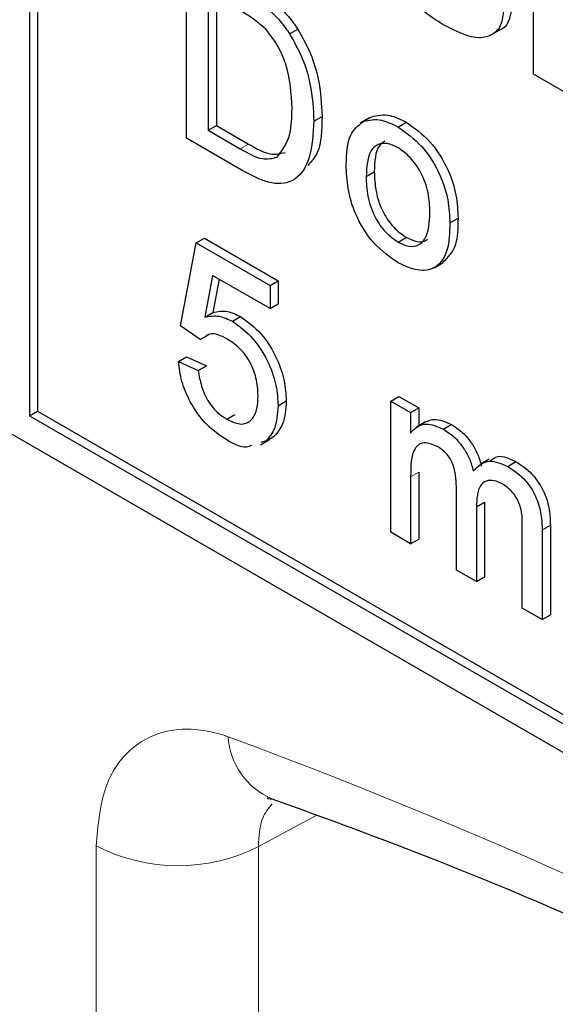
# Paper-space layout 'Blatt4' of a CAD drawing. Header units: millimetres. Extents: x 5 to 418, y 2 to 292.
# Tile 12 of 65: x 118.7 to 119.85, y 148.7 to 150.83. Entities that reach past the tile are written whole.
import ezdxf

# ---------------------------------------------------------------- set-up
doc = ezdxf.new("R2010")
doc.units = ezdxf.units.MM

psp = doc.layouts.new('Blatt4')

# ---------------------------------------------------------------- linework, layer by layer
at = {"color": 7, "linetype": 'Continuous', "lineweight": 25}
for p, q in [((118.7182, 151.9959), (118.7182, 149.9749)), ((118.7358, 151.9857), (118.7358, 149.9851)), ((116.4554, 151.2199), (125.2943, 146.1173)), ((119.8078, 150.7135), (119.8078, 151.1626)), ((119.0574, 150.5751), (119.0574, 150.963)), ((119.1048, 150.8909), (119.1048, 150.5925)), ((119.1225, 150.8807), (119.1225, 150.6027)), ((119.2805, 150.8009), (119.2982, 150.8111)), ((119.7148, 150.7978), (119.7347, 150.8093)), ((119.8826, 150.6703), (119.8078, 150.7135)), ((119.333, 150.6121), (119.3507, 150.6223)), ((119.4523, 150.6192), (119.4324, 150.6077)), ((119.4397, 150.6117), (119.4574, 150.6219)), ((119.1048, 150.5925), (119.1225, 150.6027)), ((119.1225, 150.6027), (119.1917, 150.5628)), ((119.5149, 150.5995), (119.5326, 150.6097)), ((119.1777, 150.5057), (119.0574, 150.5751)), ((119.1048, 150.5925), (119.174, 150.5526)), ((119.4458, 150.4928), (119.4635, 150.503)), ((119.6267, 150.3922), (119.6444, 150.4024)), ((119.0445, 150.1699), (119.079, 150.3489)), ((119.079, 150.3489), (119.0966, 150.3591)), ((119.079, 150.3489), (119.2383, 150.2569)), ((119.0966, 150.3591), (119.256, 150.2671)), ((119.5149, 150.3508), (119.5326, 150.361)), ((119.5925, 150.2952), (119.6124, 150.3067)), ((119.1142, 150.2788), (119.0971, 150.1882)), ((119.2383, 150.2072), (119.1142, 150.2788)), ((119.1284, 150.2706), (119.1147, 150.1984)), ((119.2383, 150.2569), (119.256, 150.2671)), ((119.2383, 150.2569), (119.2383, 150.2072)), ((119.256, 150.2671), (119.256, 150.2174)), ((119.2383, 150.2072), (119.256, 150.2174)), ((119.0971, 150.1882), (119.1147, 150.1984)), ((119.1569, 150.1795), (119.1746, 150.1897)), ((119.0876, 150.14), (119.0445, 150.1699)), ((119.0876, 150.14), (119.1053, 150.1502)), ((119.0402, 150.0928), (119.0579, 150.103)), ((119.0402, 150.0928), (119.0833, 150.0729)), ((119.0579, 150.103), (119.1009, 150.0831)), ((119.0833, 150.0729), (119.1009, 150.0831)), ((119.2555, 149.9971), (119.2732, 150.0073)), ((119.4989, 150.007), (119.5166, 150.0172)), ((119.4989, 149.7236), (119.4989, 150.007)), ((119.4989, 150.007), (119.542, 149.9821)), ((119.5166, 150.0172), (119.5597, 149.9923)), ((118.7182, 149.9749), (118.7358, 149.9851)), ((118.7358, 149.9851), (125.3119, 146.1888)), ((119.542, 149.9821), (119.5597, 149.9923)), ((119.542, 149.9821), (119.542, 149.9379)), ((119.5597, 149.9923), (119.5597, 149.9535)), ((118.7182, 149.9749), (125.2943, 146.1786)), ((119.1448, 149.9677), (119.1625, 149.9779)), ((119.5743, 149.9619), (119.5544, 149.9505)), ((119.6121, 149.9466), (119.6298, 149.9568)), ((119.2176, 149.9122), (119.2374, 149.9237)), ((119.2298, 149.921), (119.218, 149.9173)), ((119.2298, 149.921), (119.2475, 149.9312)), ((119.7119, 149.8815), (119.692, 149.87)), ((119.7518, 149.866), (119.7694, 149.8762)), ((119.5597, 149.8533), (119.5597, 149.7089)), ((119.542, 149.8431), (119.542, 149.6987)), ((119.641, 149.6415), (119.641, 149.8223)), ((119.6841, 149.7783), (119.7018, 149.7886)), ((119.7018, 149.7886), (119.7018, 149.6269)), ((119.6841, 149.7783), (119.6841, 149.6167)), ((119.542, 149.6987), (119.4989, 149.7236)), ((119.7831, 149.5595), (119.7831, 149.7348)), ((119.8262, 149.7282), (119.8262, 149.5346)), ((119.8439, 149.7385), (119.8439, 149.5448)), ((119.542, 149.6987), (119.5597, 149.7089)), ((119.6841, 149.6167), (119.641, 149.6415)), ((119.6841, 149.6167), (119.7018, 149.6269)), ((119.8262, 149.5346), (119.7831, 149.5595)), ((119.8262, 149.5346), (119.8439, 149.5448))]:
    psp.add_line(p, q, dxfattribs=at)
at = {"color": 7, "linetype": 'Continuous', "lineweight": 18}
for p, q in [((119.174, 150.5526), (119.1917, 150.5628)), ((119.542, 149.8431), (119.5597, 149.8533)), ((119.8262, 149.7282), (119.8439, 149.7385)), ((119.3382, 149.1115), (119.2131, 149.0438)), ((118.8626, 145.8356), (118.8626, 149.0456)), ((119.2131, 149.0438), (119.2131, 145.8339))]:
    psp.add_line(p, q, dxfattribs=at)
for centre, radius, start, end in [((114.9991, 138.0654), 11.9587, 50.30384, 69.70154), ((119.3037, 149.2911), 0.1563, 183.5375, 246.7046), ((119.0396, 149.3878), 0.3852, 242.6565, 296.7662)]:
    psp.add_arc(centre, radius, start, end, dxfattribs=at)
at = {"color": 7, "linetype": 'Continuous', "lineweight": 25}
for points, knots in [([(119.6143, 150.8195), (119.5978, 150.8299), (119.5647, 150.8508), (119.5217, 150.8977), (119.4915, 150.9513), (119.483, 150.9847), (119.4788, 151.0014)], [0, 0, 0, 0, 0.280651, 0.560003, 0.779956, 1, 1, 1, 1]), ([(119.2284, 150.8115), (119.2182, 150.8203), (119.1999, 150.836), (119.1812, 150.8468), (119.1729, 150.8516)], [0, 0, 0, 0, 0.5592546, 1, 1, 1, 1]), ([(119.2316, 150.8568), (119.2416, 150.8478), (119.2593, 150.8317), (119.274, 150.8103), (119.2805, 150.8009)], [0, 0, 0, 0, 0.559847, 1, 1, 1, 1]), ([(119.2493, 150.867), (119.2593, 150.858), (119.277, 150.8419), (119.2917, 150.8205), (119.2982, 150.8111)], [0, 0, 0, 0, 0.559847, 1, 1, 1, 1]), ([(119.743, 150.8538), (119.7418, 150.8417), (119.7392, 150.8174), (119.7188, 150.7973), (119.6792, 150.7867), (119.6411, 150.806), (119.6143, 150.8195)], [0, 0, 0, 0, 0.186725, 0.373655, 0.5608, 1, 1, 1, 1]), ([(119.7607, 150.864), (119.7593, 150.8522), (119.7565, 150.8285), (119.7441, 150.8119), (119.7349, 150.8095), (119.7346, 150.8094)], [0, 0, 0, 0, 0.493022, 0.986586, 1, 1, 1, 1]), ([(119.2857, 150.6403), (119.2841, 150.6719), (119.282, 150.716), (119.2552, 150.7778), (119.2373, 150.8003), (119.2284, 150.8115)], [0, 0, 0, 0, 0.55915, 0.78004, 1, 1, 1, 1]), ([(119.2982, 150.8111), (119.308, 150.7936), (119.3278, 150.7585), (119.3469, 150.6921), (119.3493, 150.6488), (119.3507, 150.6223)], [0, 0, 0, 0, 0.279769, 0.5599289, 1, 1, 1, 1]), ([(119.2805, 150.8009), (119.2904, 150.7834), (119.3101, 150.7483), (119.3293, 150.6819), (119.3316, 150.6386), (119.333, 150.6121)], [0, 0, 0, 0, 0.279769, 0.5599289, 1, 1, 1, 1]), ([(119.2534, 150.5342), (119.2646, 150.5492), (119.2847, 150.5761), (119.2854, 150.6206), (119.2857, 150.6403)], [0, 0, 0, 0, 0.5574522, 1, 1, 1, 1]), ([(119.3507, 150.6223), (119.3502, 150.5934), (119.3493, 150.5489), (119.3276, 150.5249), (119.32, 150.5165)], [0, 0, 0, 0, 0.648204, 1, 1, 1, 1]), ([(119.4397, 150.6117), (119.4525, 150.6145), (119.4752, 150.6196), (119.5027, 150.6056), (119.5149, 150.5995)], [0, 0, 0, 0, 0.559033, 1, 1, 1, 1]), ([(119.4574, 150.6219), (119.4701, 150.6247), (119.4929, 150.6298), (119.5204, 150.6158), (119.5326, 150.6097)], [0, 0, 0, 0, 0.559033, 1, 1, 1, 1]), ([(119.333, 150.6121), (119.3313, 150.5847), (119.328, 150.5302), (119.2938, 150.477), (119.2357, 150.4749), (119.1971, 150.4954), (119.1777, 150.5057)], [0, 0, 0, 0, 0.28084, 0.559952, 0.779068, 1, 1, 1, 1]), ([(119.4028, 150.5175), (119.4037, 150.5413), (119.4055, 150.5837), (119.4293, 150.6031), (119.4397, 150.6117)], [0, 0, 0, 0, 0.560963, 1, 1, 1, 1]), ([(119.5149, 150.5995), (119.5325, 150.587), (119.5678, 150.5622), (119.6062, 150.5003), (119.6245, 150.4413), (119.626, 150.4086), (119.6267, 150.3922)], [0, 0, 0, 0, 0.279556, 0.5586, 0.778991, 1, 1, 1, 1]), ([(119.5326, 150.6097), (119.5502, 150.5972), (119.5855, 150.5724), (119.6238, 150.5105), (119.6422, 150.4515), (119.6436, 150.4188), (119.6444, 150.4024)], [0, 0, 0, 0, 0.279556, 0.5586, 0.778991, 1, 1, 1, 1]), ([(119.1917, 150.5628), (119.208, 150.5534), (119.237, 150.5366), (119.2607, 150.542), (119.271, 150.5444)], [0, 0, 0, 0, 0.561861, 1, 1, 1, 1]), ([(119.5149, 150.5547), (119.507, 150.5585), (119.4912, 150.566), (119.4706, 150.5631), (119.4489, 150.5442), (119.4471, 150.514), (119.4458, 150.4928)], [0, 0, 0, 0, 0.187137, 0.374025, 0.561097, 1, 1, 1, 1]), ([(119.4863, 150.5691), (119.4821, 150.5661), (119.4654, 150.5541), (119.4643, 150.5248), (119.4635, 150.503)], [0, 0, 0, 0, 0.254643, 1, 1, 1, 1]), ([(119.5836, 150.4147), (119.5831, 150.4285), (119.5821, 150.456), (119.5669, 150.4991), (119.5424, 150.5353), (119.5241, 150.5482), (119.5149, 150.5547)], [0, 0, 0, 0, 0.281064, 0.560316, 0.780174, 1, 1, 1, 1]), ([(119.174, 150.5526), (119.1903, 150.5432), (119.2194, 150.5264), (119.243, 150.5318), (119.2534, 150.5342)], [0, 0, 0, 0, 0.561861, 1, 1, 1, 1]), ([(119.5149, 150.3061), (119.4969, 150.3187), (119.4609, 150.3438), (119.4218, 150.4076), (119.4048, 150.4675), (119.4035, 150.5008), (119.4028, 150.5175)], [0, 0, 0, 0, 0.279616, 0.558371, 0.778858, 1, 1, 1, 1]), ([(119.4458, 150.4928), (119.4464, 150.4788), (119.4474, 150.4509), (119.4619, 150.4071), (119.4869, 150.3704), (119.5056, 150.3574), (119.5149, 150.3508)], [0, 0, 0, 0, 0.281129, 0.560384, 0.780159, 1, 1, 1, 1]), ([(119.4635, 150.503), (119.464, 150.489), (119.4651, 150.4611), (119.4796, 150.4173), (119.5046, 150.3806), (119.5232, 150.3676), (119.5326, 150.361)], [0, 0, 0, 0, 0.281129, 0.560384, 0.780159, 1, 1, 1, 1]), ([(119.5149, 150.3508), (119.5228, 150.347), (119.5388, 150.3395), (119.5593, 150.343), (119.5809, 150.3626), (119.5825, 150.3932), (119.5836, 150.4147)], [0, 0, 0, 0, 0.187044, 0.373945, 0.560983, 1, 1, 1, 1]), ([(119.6267, 150.3922), (119.6261, 150.3714), (119.6249, 150.33), (119.5987, 150.2921), (119.5577, 150.2863), (119.5292, 150.2995), (119.5149, 150.3061)], [0, 0, 0, 0, 0.281033, 0.559513, 0.779602, 1, 1, 1, 1]), ([(119.6444, 150.4024), (119.6441, 150.381), (119.6436, 150.3394), (119.6223, 150.3178), (119.6119, 150.3073)], [0, 0, 0, 0, 0.512915, 1, 1, 1, 1]), ([(119.5326, 150.361), (119.5404, 150.3574), (119.5561, 150.3502), (119.5721, 150.3509), (119.5775, 150.3562), (119.5782, 150.3569)], [0, 0, 0, 0, 0.465388, 0.930416, 1, 1, 1, 1]), ([(119.0971, 150.1882), (119.1073, 150.1904), (119.1255, 150.1943), (119.1473, 150.1841), (119.1569, 150.1795)], [0, 0, 0, 0, 0.559939, 1, 1, 1, 1]), ([(119.1147, 150.1984), (119.1249, 150.2006), (119.1431, 150.2045), (119.165, 150.1943), (119.1746, 150.1897)], [0, 0, 0, 0, 0.559939, 1, 1, 1, 1]), ([(119.1569, 150.1795), (119.1723, 150.1684), (119.2031, 150.146), (119.2356, 150.0917), (119.2532, 150.0403), (119.2547, 150.0115), (119.2555, 149.9971)], [0, 0, 0, 0, 0.27917, 0.558797, 0.779169, 1, 1, 1, 1]), ([(119.1746, 150.1897), (119.19, 150.1786), (119.2208, 150.1562), (119.2533, 150.1019), (119.2708, 150.0505), (119.2724, 150.0217), (119.2732, 150.0073)], [0, 0, 0, 0, 0.27917, 0.558797, 0.779169, 1, 1, 1, 1]), ([(119.145, 150.1417), (119.1387, 150.1449), (119.1261, 150.1514), (119.1086, 150.1539), (119.101, 150.1482), (119.0975, 150.1456)], [0, 0, 0, 0, 0.3535981, 0.7063287, 1, 1, 1, 1]), ([(119.2125, 150.019), (119.2118, 150.0316), (119.2104, 150.0566), (119.1945, 150.0962), (119.1699, 150.1256), (119.1533, 150.1363), (119.145, 150.1417)], [0, 0, 0, 0, 0.280653, 0.559595, 0.77929, 1, 1, 1, 1]), ([(119.1446, 149.9231), (119.1299, 149.933), (119.1005, 149.9527), (119.0661, 150.0011), (119.0457, 150.0502), (119.042, 150.0786), (119.0402, 150.0928)], [0, 0, 0, 0, 0.2800699, 0.5592489, 0.7794323, 1, 1, 1, 1]), ([(119.0833, 150.0729), (119.0851, 150.0618), (119.0886, 150.0395), (119.1031, 150.0066), (119.1238, 149.9816), (119.1378, 149.9724), (119.1448, 149.9677)], [0, 0, 0, 0, 0.280714, 0.559926, 0.779622, 1, 1, 1, 1]), ([(119.1448, 149.9677), (119.1559, 149.9627), (119.1779, 149.9526), (119.2006, 149.9659), (119.2111, 149.9901), (119.212, 150.0094), (119.2125, 150.019)], [0, 0, 0, 0, 0.279539, 0.558252, 0.778884, 1, 1, 1, 1]), ([(119.2732, 150.0073), (119.272, 149.9895), (119.2699, 149.9579), (119.2543, 149.9394), (119.2475, 149.9312)], [0, 0, 0, 0, 0.559726, 1, 1, 1, 1]), ([(119.2555, 149.9971), (119.2543, 149.9793), (119.2522, 149.9477), (119.2367, 149.9292), (119.2298, 149.921)], [0, 0, 0, 0, 0.559726, 1, 1, 1, 1]), ([(119.5743, 149.9619), (119.5804, 149.9646), (119.596, 149.9716), (119.6169, 149.9624), (119.6298, 149.9568)], [0, 0, 0, 0, 0.388652, 1, 1, 1, 1]), ([(119.542, 149.9379), (119.5465, 149.943), (119.5555, 149.9531), (119.5787, 149.9608), (119.5994, 149.952), (119.6121, 149.9466)], [0, 0, 0, 0, 0.28095, 0.561784, 1, 1, 1, 1]), ([(119.6121, 149.9466), (119.6201, 149.9414), (119.6362, 149.931), (119.6565, 149.9068), (119.6706, 149.8808), (119.6751, 149.8645), (119.6773, 149.8564)], [0, 0, 0, 0, 0.280176, 0.559511, 0.779663, 1, 1, 1, 1]), ([(119.6298, 149.9568), (119.6378, 149.9516), (119.6539, 149.9412), (119.6742, 149.917), (119.6882, 149.891), (119.6928, 149.8747), (119.695, 149.8666)], [0, 0, 0, 0, 0.280176, 0.559511, 0.779663, 1, 1, 1, 1]), ([(119.1987, 149.9112), (119.1949, 149.9096), (119.1801, 149.9032), (119.1597, 149.9147), (119.1446, 149.9231)], [0, 0, 0, 0, 0.258464, 1, 1, 1, 1]), ([(119.5997, 149.909), (119.5899, 149.913), (119.5751, 149.9191), (119.5593, 149.914), (119.5426, 149.8953), (119.5423, 149.8662), (119.542, 149.8431)], [0, 0, 0, 0, 0.249225, 0.3748617, 0.5005555, 1, 1, 1, 1]), ([(119.641, 149.8223), (119.6403, 149.8382), (119.6395, 149.8582), (119.6275, 149.8833), (119.6162, 149.8981), (119.6063, 149.9046), (119.5997, 149.909)], [0, 0, 0, 0, 0.498516, 0.624134, 0.749636, 1, 1, 1, 1]), ([(119.6773, 149.8564), (119.688, 149.8665), (119.7071, 149.8847), (119.7381, 149.8717), (119.7518, 149.866)], [0, 0, 0, 0, 0.560019, 1, 1, 1, 1]), ([(119.7141, 149.8776), (119.7193, 149.8819), (119.7332, 149.8932), (119.7555, 149.8828), (119.7694, 149.8762)], [0, 0, 0, 0, 0.372522, 1, 1, 1, 1]), ([(119.7694, 149.8762), (119.7814, 149.8683), (119.8052, 149.8526), (119.8323, 149.811), (119.8427, 149.7713), (119.8435, 149.7494), (119.8439, 149.7385)], [0, 0, 0, 0, 0.280317, 0.558226, 0.778715, 1, 1, 1, 1]), ([(119.7518, 149.866), (119.7637, 149.8581), (119.7875, 149.8424), (119.8147, 149.8008), (119.825, 149.7611), (119.8258, 149.7392), (119.8262, 149.7282)], [0, 0, 0, 0, 0.280317, 0.558226, 0.778715, 1, 1, 1, 1]), ([(119.7414, 149.8272), (119.7349, 149.8304), (119.722, 149.8367), (119.7048, 149.8354), (119.6862, 149.8209), (119.6849, 149.7959), (119.6841, 149.7783)], [0, 0, 0, 0, 0.187283, 0.374334, 0.56118, 1, 1, 1, 1]), ([(119.7831, 149.7348), (119.7834, 149.7514), (119.7838, 149.7723), (119.7705, 149.7989), (119.7589, 149.8149), (119.7484, 149.8223), (119.7414, 149.8272)], [0, 0, 0, 0, 0.4990428, 0.6245681, 0.7503081, 1, 1, 1, 1]), ([(119.2331, 149.15), (119.2331, 149.15), (119.2282, 149.1487), (119.2365, 149.1474), (119.2447, 149.1462)], [0, 0, 0, 0, 0.0061916, 1, 1, 1, 1]), ([(119.242, 149.1475), (119.3609, 149.1042), (119.7067, 148.9782), (120.2877, 148.7175), (120.9834, 148.3448), (121.6803, 147.9065), (122.2387, 147.5064), (122.5625, 147.2495), (122.6573, 147.1743)], [0, 0, 0, 0, 0.106109, 0.308603, 0.511101, 0.713584, 0.916095, 1, 1, 1, 1])]:
    psp.add_open_spline(points, degree=3, knots=knots, dxfattribs=at)
at = {"color": 7, "linetype": 'Continuous', "lineweight": 18}
for points, knots in [([(119.1477, 149.2815), (119.1446, 149.2825), (119.1028, 149.2967), (119.025, 149.3045), (118.9353, 149.2635), (118.8744, 149.1765), (118.8665, 149.0892), (118.8626, 149.0456)], [0, 0, 0, 0, 0.019366, 0.264509, 0.509654, 0.754828, 1, 1, 1, 1]), ([(119.2131, 149.0438), (119.2143, 149.0661), (119.2164, 149.1043), (119.2351, 149.1269), (119.2429, 149.1363)], [0, 0, 0, 0, 0.581742, 1, 1, 1, 1])]:
    psp.add_open_spline(points, degree=3, knots=knots, dxfattribs=at)

doc.saveas('drawing.dxf')
